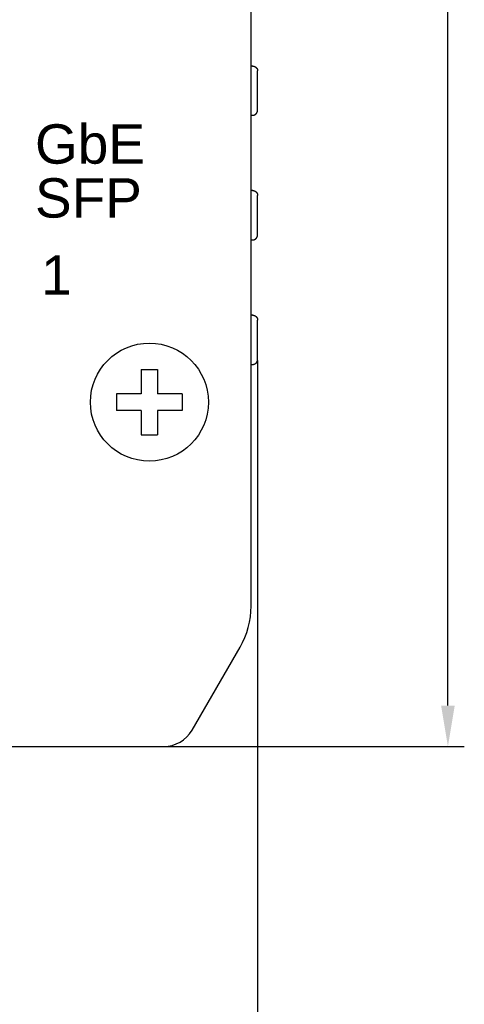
# Model space of a CAD drawing. Extents: x 5634 to 6145, y -878 to -510.
# Tile 3 of 28: x 5760 to 5787, y -762 to -702. Entities that reach past the tile are written whole.
import ezdxf

# ---------------------------------------------------------------- set-up
doc = ezdxf.new("R2010")
doc.units = 0
doc.header["$MEASUREMENT"] = 0
doc.header["$PDSIZE"] = -1
doc.layers.get('0').update_dxf_attribs({"linetype": 'CONTINUOUS'})
doc.layers.get('DEFPOINTS').update_dxf_attribs({"linetype": 'CONTINUOUS'})
doc.layers.add('0-0-9300-003', color=7, linetype='CONTINUOUS')
doc.styles.get("Standard").update_dxf_attribs({"font": 'txt.shx', "bigfont": 'lsp.shx'})
doc.styles.add('STYLE2', font='arial.ttf')
doc.dimstyles.get("Standard").update_dxf_attribs({"dimtxt": 0.18, "dimasz": 0.18, "dimexe": 0.18, "dimexo": 0.0625, "dimgap": 0.09, "dimtad": 0, "dimtih": 1, "dimtoh": 1, "dimdec": 4, "dimzin": 0, "dimdsep": 46, "dimtxsty": 'Standard', "dimcen": 0.09, "dimadec": 0, "dimazin": 0, "dimtfac": 1, "dimtdec": 4, "dimtofl": 0, "dimtmove": 0, "dimatfit": 0, "dimfxl": 1, "dimtolj": 1, "dimtzin": 0, "dimarcsym": 0})

# ---------------------------------------------------------------- blocks, each defined once
blk = doc.blocks.new('*D53')
at = {"layer": '0-0-9300-003', "color": 0, "linetype": 'Continuous', "lineweight": -2, "transparency": 16777216}
for p, q in [((5769.127, -597.034), (5787.413, -597.034)), ((5786.413, -743.53), (5786.413, -599.534)), ((5769.012, -746.03), (5787.413, -746.03))]:
    blk.add_line(p, q, dxfattribs=at)
at = {"layer": '0-0-9300-003', "color": 0, "linetype": 'Continuous', "transparency": 16777216}
for points in [[(5785.996, -599.534), (5786.83, -599.534), (5786.413, -597.034)], [(5785.996, -743.53), (5786.83, -743.53), (5786.413, -746.03)]]:
    blk.add_solid(points, dxfattribs=at)
at = {"layer": 'DEFPOINTS', "color": 0, "linetype": 'Continuous', "transparency": 16777216}
for p in [(5769.065, -597.034), (5786.413, -597.034), (5768.95, -746.03)]:
    blk.add_point(p, dxfattribs=at)
at = {"layer": '0-0-9300-003', "color": 0, "linetype": 'Continuous', "transparency": 16777216, "insert": (5782.86, -672.728), "char_height": 5, "attachment_point": 5, "rotation": 90, "style": 'STYLE2'}
blk.add_mtext('\\A1;149.00', dxfattribs=at)
blk = doc.blocks.new('*D49')
at = {"layer": '0-0-9300-003', "color": 0, "linetype": 'Continuous', "lineweight": -2, "transparency": 16777216}
for p, q in [((5708.803, -722.492), (5708.803, -764.394)), ((5774.803, -722.492), (5774.803, -764.394)), ((5711.303, -763.394), (5772.303, -763.394))]:
    blk.add_line(p, q, dxfattribs=at)
at = {"layer": '0-0-9300-003', "color": 0, "linetype": 'Continuous', "transparency": 16777216}
for points in [[(5711.303, -762.978), (5711.303, -763.811), (5708.803, -763.394)], [(5772.303, -762.978), (5772.303, -763.811), (5774.803, -763.394)]]:
    blk.add_solid(points, dxfattribs=at)
at = {"layer": 'DEFPOINTS', "color": 0, "linetype": 'Continuous', "transparency": 16777216}
for p in [(5708.803, -722.43), (5774.803, -722.43), (5774.803, -763.394)]:
    blk.add_point(p, dxfattribs=at)
at = {"layer": '0-0-9300-003', "color": 0, "linetype": 'Continuous', "transparency": 16777216, "insert": (5741.446, -759.842), "char_height": 5, "attachment_point": 5, "style": 'STYLE2'}
blk.add_mtext('\\A1;66.00', dxfattribs=at)

msp = doc.modelspace()

# ---------------------------------------------------------------- linework, layer by layer
for p, q in [((5774.403, -737.47), (5774.403, -605.59)), ((5774.503, -704.53), (5774.403, -704.53)), ((5774.803, -707.23), (5774.803, -704.83)), ((5774.403, -707.53), (5774.503, -707.53)), ((5774.503, -712.13), (5774.403, -712.13)), ((5774.803, -714.83), (5774.803, -712.43)), ((5774.403, -715.13), (5774.503, -715.13)), ((5774.503, -719.73), (5774.403, -719.73)), ((5774.803, -722.43), (5774.803, -720.03)), ((5774.403, -722.73), (5774.503, -722.73)), ((5767.703, -723.03), (5768.703, -723.03)), ((5767.703, -723.03), (5767.703, -724.53)), ((5768.703, -723.03), (5768.703, -724.53)), ((5766.203, -724.53), (5766.203, -725.53)), ((5767.703, -724.53), (5766.203, -724.53)), ((5770.203, -724.53), (5768.703, -724.53)), ((5770.203, -724.53), (5770.203, -725.53)), ((5767.703, -725.53), (5766.203, -725.53)), ((5767.703, -725.53), (5767.703, -727.03)), ((5770.203, -725.53), (5768.703, -725.53)), ((5768.703, -725.53), (5768.703, -727.03)), ((5767.703, -727.03), (5768.703, -727.03)), ((5770.804, -745.031), (5773.73, -739.974)), ((5714.533, -746.03), (5769.073, -746.03))]:
    msp.add_line(p, q)
for points in [[(5774.501, -704.532, 0), (5774.511, -704.532, 0), (5774.511, -704.532, 0), (5774.511, -704.532, 0), (5774.511, -704.532, 0), (5774.521, -704.532, 0), (5774.521, -704.532, 0), (5774.521, -704.532, 0), (5774.531, -704.532, 0), (5774.531, -704.532, 0), (5774.531, -704.532, 0), (5774.541, -704.532, 0), (5774.541, -704.532, 0), (5774.541, -704.532, 0), (5774.551, -704.532, 0), (5774.551, -704.532, 0), (5774.551, -704.532, 0), (5774.551, -704.532, 0), (5774.561, -704.532, 0), (5774.561, -704.532, 0), (5774.561, -704.532, 0), (5774.571, -704.532, 0), (5774.571, -704.542, 0), (5774.571, -704.542, 0), (5774.571, -704.542, 0), (5774.581, -704.542, 0), (5774.581, -704.542, 0), (5774.581, -704.542, 0), (5774.591, -704.542, 0), (5774.591, -704.542, 0), (5774.591, -704.542, 0), (5774.591, -704.542, 0), (5774.601, -704.542, 0), (5774.601, -704.542, 0), (5774.601, -704.542, 0), (5774.601, -704.552, 0), (5774.611, -704.552, 0), (5774.611, -704.552, 0), (5774.611, -704.552, 0), (5774.621, -704.552, 0), (5774.621, -704.552, 0), (5774.621, -704.552, 0), (5774.621, -704.552, 0), (5774.631, -704.552, 0), (5774.631, -704.562, 0), (5774.631, -704.562, 0), (5774.631, -704.562, 0), (5774.641, -704.562, 0), (5774.641, -704.562, 0), (5774.641, -704.562, 0), (5774.641, -704.562, 0), (5774.641, -704.562, 0), (5774.651, -704.572, 0), (5774.651, -704.572, 0), (5774.651, -704.572, 0), (5774.651, -704.572, 0), (5774.661, -704.572, 0), (5774.661, -704.572, 0), (5774.661, -704.572, 0), (5774.661, -704.572, 0), (5774.671, -704.582, 0), (5774.671, -704.582, 0), (5774.671, -704.582, 0), (5774.671, -704.582, 0), (5774.671, -704.582, 0), (5774.681, -704.582, 0), (5774.681, -704.592, 0), (5774.681, -704.592, 0), (5774.681, -704.592, 0), (5774.681, -704.592, 0), (5774.691, -704.592, 0), (5774.691, -704.592, 0), (5774.691, -704.592, 0), (5774.691, -704.602, 0), (5774.691, -704.602, 0), (5774.701, -704.602, 0), (5774.701, -704.602, 0), (5774.701, -704.602, 0), (5774.701, -704.602, 0), (5774.701, -704.612, 0), (5774.711, -704.612, 0), (5774.711, -704.612, 0), (5774.711, -704.612, 0), (5774.711, -704.612, 0), (5774.711, -704.612, 0), (5774.711, -704.622, 0), (5774.721, -704.622, 0), (5774.721, -704.622, 0), (5774.721, -704.622, 0), (5774.721, -704.622, 0), (5774.721, -704.622, 0), (5774.721, -704.632, 0), (5774.731, -704.632, 0), (5774.731, -704.632, 0), (5774.731, -704.632, 0), (5774.731, -704.632, 0), (5774.731, -704.642, 0), (5774.731, -704.642, 0), (5774.741, -704.642, 0), (5774.741, -704.642, 0), (5774.741, -704.642, 0), (5774.741, -704.642, 0), (5774.741, -704.652, 0), (5774.741, -704.652, 0), (5774.741, -704.652, 0), (5774.751, -704.652, 0), (5774.751, -704.652, 0), (5774.751, -704.662, 0), (5774.751, -704.662, 0), (5774.751, -704.662, 0), (5774.751, -704.662, 0), (5774.751, -704.662, 0), (5774.751, -704.672, 0), (5774.761, -704.672, 0), (5774.761, -704.672, 0), (5774.761, -704.672, 0), (5774.761, -704.672, 0), (5774.761, -704.672, 0), (5774.761, -704.682, 0), (5774.761, -704.682, 0), (5774.761, -704.682, 0), (5774.761, -704.682, 0), (5774.771, -704.682, 0), (5774.771, -704.692, 0), (5774.771, -704.692, 0), (5774.771, -704.692, 0), (5774.771, -704.692, 0), (5774.771, -704.692, 0), (5774.771, -704.702, 0), (5774.771, -704.702, 0), (5774.771, -704.702, 0), (5774.771, -704.702, 0), (5774.781, -704.702, 0), (5774.781, -704.712, 0), (5774.781, -704.712, 0), (5774.781, -704.712, 0), (5774.781, -704.712, 0), (5774.781, -704.712, 0), (5774.781, -704.722, 0), (5774.781, -704.722, 0), (5774.781, -704.722, 0), (5774.781, -704.722, 0), (5774.781, -704.722, 0), (5774.781, -704.732, 0), (5774.791, -704.732, 0), (5774.791, -704.732, 0), (5774.791, -704.732, 0), (5774.791, -704.742, 0), (5774.791, -704.742, 0), (5774.791, -704.742, 0), (5774.791, -704.742, 0), (5774.791, -704.742, 0), (5774.791, -704.752, 0), (5774.791, -704.752, 0), (5774.791, -704.752, 0), (5774.791, -704.752, 0), (5774.791, -704.752, 0), (5774.791, -704.762, 0), (5774.791, -704.762, 0), (5774.791, -704.762, 0), (5774.791, -704.762, 0), (5774.801, -704.762, 0), (5774.801, -704.772, 0), (5774.801, -704.772, 0), (5774.801, -704.772, 0), (5774.801, -704.772, 0), (5774.801, -704.782, 0), (5774.801, -704.782, 0), (5774.801, -704.782, 0), (5774.801, -704.782, 0), (5774.801, -704.782, 0), (5774.801, -704.792, 0), (5774.801, -704.792, 0), (5774.801, -704.792, 0), (5774.801, -704.792, 0), (5774.801, -704.792, 0), (5774.801, -704.802, 0), (5774.801, -704.802, 0), (5774.801, -704.802, 0), (5774.801, -704.802, 0), (5774.801, -704.802, 0), (5774.801, -704.812, 0), (5774.801, -704.812, 0), (5774.801, -704.812, 0), (5774.801, -704.812, 0), (5774.801, -704.822, 0), (5774.801, -704.822, 0), (5774.801, -704.822, 0), (5774.801, -704.822, 0), (5774.801, -704.822, 0), (5774.801, -704.832, 0), (5774.801, -704.832, 0)], [(5774.501, -707.532, 0), (5774.511, -707.532, 0), (5774.511, -707.532, 0), (5774.511, -707.532, 0), (5774.511, -707.532, 0), (5774.521, -707.532, 0), (5774.521, -707.532, 0), (5774.521, -707.532, 0), (5774.531, -707.532, 0), (5774.531, -707.532, 0), (5774.531, -707.532, 0), (5774.541, -707.532, 0), (5774.541, -707.532, 0), (5774.541, -707.532, 0), (5774.551, -707.532, 0), (5774.551, -707.522, 0), (5774.551, -707.522, 0), (5774.551, -707.522, 0), (5774.561, -707.522, 0), (5774.561, -707.522, 0), (5774.561, -707.522, 0), (5774.571, -707.522, 0), (5774.571, -707.522, 0), (5774.571, -707.522, 0), (5774.571, -707.522, 0), (5774.581, -707.522, 0), (5774.581, -707.522, 0), (5774.581, -707.522, 0), (5774.591, -707.522, 0), (5774.591, -707.522, 0), (5774.591, -707.512, 0), (5774.591, -707.512, 0), (5774.601, -707.512, 0), (5774.601, -707.512, 0), (5774.601, -707.512, 0), (5774.601, -707.512, 0), (5774.611, -707.512, 0), (5774.611, -707.512, 0), (5774.611, -707.512, 0), (5774.621, -707.512, 0), (5774.621, -707.512, 0), (5774.621, -707.502, 0), (5774.621, -707.502, 0), (5774.631, -707.502, 0), (5774.631, -707.502, 0), (5774.631, -707.502, 0), (5774.631, -707.502, 0), (5774.641, -707.502, 0), (5774.641, -707.502, 0), (5774.641, -707.492, 0), (5774.641, -707.492, 0), (5774.641, -707.492, 0), (5774.651, -707.492, 0), (5774.651, -707.492, 0), (5774.651, -707.492, 0), (5774.651, -707.492, 0), (5774.661, -707.492, 0), (5774.661, -707.482, 0), (5774.661, -707.482, 0), (5774.661, -707.482, 0), (5774.671, -707.482, 0), (5774.671, -707.482, 0), (5774.671, -707.482, 0), (5774.671, -707.482, 0), (5774.671, -707.472, 0), (5774.681, -707.472, 0), (5774.681, -707.472, 0), (5774.681, -707.472, 0), (5774.681, -707.472, 0), (5774.681, -707.472, 0), (5774.691, -707.462, 0), (5774.691, -707.462, 0), (5774.691, -707.462, 0), (5774.691, -707.462, 0), (5774.691, -707.462, 0), (5774.701, -707.462, 0), (5774.701, -707.462, 0), (5774.701, -707.452, 0), (5774.701, -707.452, 0), (5774.701, -707.452, 0), (5774.711, -707.452, 0), (5774.711, -707.452, 0), (5774.711, -707.452, 0), (5774.711, -707.442, 0), (5774.711, -707.442, 0), (5774.711, -707.442, 0), (5774.721, -707.442, 0), (5774.721, -707.442, 0), (5774.721, -707.432, 0), (5774.721, -707.432, 0), (5774.721, -707.432, 0), (5774.721, -707.432, 0), (5774.731, -707.432, 0), (5774.731, -707.432, 0), (5774.731, -707.422, 0), (5774.731, -707.422, 0), (5774.731, -707.422, 0), (5774.731, -707.422, 0), (5774.741, -707.422, 0), (5774.741, -707.422, 0), (5774.741, -707.412, 0), (5774.741, -707.412, 0), (5774.741, -707.412, 0), (5774.741, -707.412, 0), (5774.741, -707.412, 0), (5774.751, -707.402, 0), (5774.751, -707.402, 0), (5774.751, -707.402, 0), (5774.751, -707.402, 0), (5774.751, -707.402, 0), (5774.751, -707.392, 0), (5774.751, -707.392, 0), (5774.751, -707.392, 0), (5774.761, -707.392, 0), (5774.761, -707.392, 0), (5774.761, -707.392, 0), (5774.761, -707.382, 0), (5774.761, -707.382, 0), (5774.761, -707.382, 0), (5774.761, -707.382, 0), (5774.761, -707.382, 0), (5774.761, -707.372, 0), (5774.771, -707.372, 0), (5774.771, -707.372, 0), (5774.771, -707.372, 0), (5774.771, -707.372, 0), (5774.771, -707.362, 0), (5774.771, -707.362, 0), (5774.771, -707.362, 0), (5774.771, -707.362, 0), (5774.771, -707.362, 0), (5774.771, -707.352, 0), (5774.781, -707.352, 0), (5774.781, -707.352, 0), (5774.781, -707.352, 0), (5774.781, -707.352, 0), (5774.781, -707.342, 0), (5774.781, -707.342, 0), (5774.781, -707.342, 0), (5774.781, -707.342, 0), (5774.781, -707.342, 0), (5774.781, -707.332, 0), (5774.781, -707.332, 0), (5774.781, -707.332, 0), (5774.791, -707.332, 0), (5774.791, -707.332, 0), (5774.791, -707.322, 0), (5774.791, -707.322, 0), (5774.791, -707.322, 0), (5774.791, -707.322, 0), (5774.791, -707.312, 0), (5774.791, -707.312, 0), (5774.791, -707.312, 0), (5774.791, -707.312, 0), (5774.791, -707.312, 0), (5774.791, -707.302, 0), (5774.791, -707.302, 0), (5774.791, -707.302, 0), (5774.791, -707.302, 0), (5774.791, -707.302, 0), (5774.791, -707.292, 0), (5774.801, -707.292, 0), (5774.801, -707.292, 0), (5774.801, -707.292, 0), (5774.801, -707.292, 0), (5774.801, -707.282, 0), (5774.801, -707.282, 0), (5774.801, -707.282, 0), (5774.801, -707.282, 0), (5774.801, -707.272, 0), (5774.801, -707.272, 0), (5774.801, -707.272, 0), (5774.801, -707.272, 0), (5774.801, -707.272, 0), (5774.801, -707.262, 0), (5774.801, -707.262, 0), (5774.801, -707.262, 0), (5774.801, -707.262, 0), (5774.801, -707.262, 0), (5774.801, -707.252, 0), (5774.801, -707.252, 0), (5774.801, -707.252, 0), (5774.801, -707.252, 0), (5774.801, -707.252, 0), (5774.801, -707.242, 0), (5774.801, -707.242, 0), (5774.801, -707.242, 0), (5774.801, -707.242, 0), (5774.801, -707.232, 0), (5774.801, -707.232, 0), (5774.801, -707.232, 0), (5774.801, -707.232, 0)], [(5774.501, -712.132, 0), (5774.511, -712.132, 0), (5774.511, -712.132, 0), (5774.511, -712.132, 0), (5774.511, -712.132, 0), (5774.521, -712.132, 0), (5774.521, -712.132, 0), (5774.521, -712.132, 0), (5774.531, -712.132, 0), (5774.531, -712.132, 0), (5774.531, -712.132, 0), (5774.541, -712.132, 0), (5774.541, -712.132, 0), (5774.541, -712.132, 0), (5774.551, -712.132, 0), (5774.551, -712.132, 0), (5774.551, -712.132, 0), (5774.551, -712.132, 0), (5774.561, -712.132, 0), (5774.561, -712.132, 0), (5774.561, -712.132, 0), (5774.571, -712.132, 0), (5774.571, -712.142, 0), (5774.571, -712.142, 0), (5774.571, -712.142, 0), (5774.581, -712.142, 0), (5774.581, -712.142, 0), (5774.581, -712.142, 0), (5774.591, -712.142, 0), (5774.591, -712.142, 0), (5774.591, -712.142, 0), (5774.591, -712.142, 0), (5774.601, -712.142, 0), (5774.601, -712.142, 0), (5774.601, -712.142, 0), (5774.601, -712.152, 0), (5774.611, -712.152, 0), (5774.611, -712.152, 0), (5774.611, -712.152, 0), (5774.621, -712.152, 0), (5774.621, -712.152, 0), (5774.621, -712.152, 0), (5774.621, -712.152, 0), (5774.631, -712.152, 0), (5774.631, -712.162, 0), (5774.631, -712.162, 0), (5774.631, -712.162, 0), (5774.641, -712.162, 0), (5774.641, -712.162, 0), (5774.641, -712.162, 0), (5774.641, -712.162, 0), (5774.641, -712.162, 0), (5774.651, -712.172, 0), (5774.651, -712.172, 0), (5774.651, -712.172, 0), (5774.651, -712.172, 0), (5774.661, -712.172, 0), (5774.661, -712.172, 0), (5774.661, -712.172, 0), (5774.661, -712.172, 0), (5774.671, -712.182, 0), (5774.671, -712.182, 0), (5774.671, -712.182, 0), (5774.671, -712.182, 0), (5774.671, -712.182, 0), (5774.681, -712.182, 0), (5774.681, -712.192, 0), (5774.681, -712.192, 0), (5774.681, -712.192, 0), (5774.681, -712.192, 0), (5774.691, -712.192, 0), (5774.691, -712.192, 0), (5774.691, -712.192, 0), (5774.691, -712.202, 0), (5774.691, -712.202, 0), (5774.701, -712.202, 0), (5774.701, -712.202, 0), (5774.701, -712.202, 0), (5774.701, -712.202, 0), (5774.701, -712.212, 0), (5774.711, -712.212, 0), (5774.711, -712.212, 0), (5774.711, -712.212, 0), (5774.711, -712.212, 0), (5774.711, -712.212, 0), (5774.711, -712.222, 0), (5774.721, -712.222, 0), (5774.721, -712.222, 0), (5774.721, -712.222, 0), (5774.721, -712.222, 0), (5774.721, -712.222, 0), (5774.721, -712.232, 0), (5774.731, -712.232, 0), (5774.731, -712.232, 0), (5774.731, -712.232, 0), (5774.731, -712.232, 0), (5774.731, -712.242, 0), (5774.731, -712.242, 0), (5774.741, -712.242, 0), (5774.741, -712.242, 0), (5774.741, -712.242, 0), (5774.741, -712.242, 0), (5774.741, -712.252, 0), (5774.741, -712.252, 0), (5774.741, -712.252, 0), (5774.751, -712.252, 0), (5774.751, -712.252, 0), (5774.751, -712.262, 0), (5774.751, -712.262, 0), (5774.751, -712.262, 0), (5774.751, -712.262, 0), (5774.751, -712.262, 0), (5774.751, -712.272, 0), (5774.761, -712.272, 0), (5774.761, -712.272, 0), (5774.761, -712.272, 0), (5774.761, -712.272, 0), (5774.761, -712.272, 0), (5774.761, -712.282, 0), (5774.761, -712.282, 0), (5774.761, -712.282, 0), (5774.761, -712.282, 0), (5774.771, -712.282, 0), (5774.771, -712.292, 0), (5774.771, -712.292, 0), (5774.771, -712.292, 0), (5774.771, -712.292, 0), (5774.771, -712.292, 0), (5774.771, -712.302, 0), (5774.771, -712.302, 0), (5774.771, -712.302, 0), (5774.771, -712.302, 0), (5774.781, -712.302, 0), (5774.781, -712.312, 0), (5774.781, -712.312, 0), (5774.781, -712.312, 0), (5774.781, -712.312, 0), (5774.781, -712.312, 0), (5774.781, -712.322, 0), (5774.781, -712.322, 0), (5774.781, -712.322, 0), (5774.781, -712.322, 0), (5774.781, -712.322, 0), (5774.781, -712.332, 0), (5774.791, -712.332, 0), (5774.791, -712.332, 0), (5774.791, -712.332, 0), (5774.791, -712.342, 0), (5774.791, -712.342, 0), (5774.791, -712.342, 0), (5774.791, -712.342, 0), (5774.791, -712.342, 0), (5774.791, -712.352, 0), (5774.791, -712.352, 0), (5774.791, -712.352, 0), (5774.791, -712.352, 0), (5774.791, -712.352, 0), (5774.791, -712.362, 0), (5774.791, -712.362, 0), (5774.791, -712.362, 0), (5774.791, -712.362, 0), (5774.801, -712.362, 0), (5774.801, -712.372, 0), (5774.801, -712.372, 0), (5774.801, -712.372, 0), (5774.801, -712.372, 0), (5774.801, -712.382, 0), (5774.801, -712.382, 0), (5774.801, -712.382, 0), (5774.801, -712.382, 0), (5774.801, -712.382, 0), (5774.801, -712.392, 0), (5774.801, -712.392, 0), (5774.801, -712.392, 0), (5774.801, -712.392, 0), (5774.801, -712.392, 0), (5774.801, -712.402, 0), (5774.801, -712.402, 0), (5774.801, -712.402, 0), (5774.801, -712.402, 0), (5774.801, -712.402, 0), (5774.801, -712.412, 0), (5774.801, -712.412, 0), (5774.801, -712.412, 0), (5774.801, -712.412, 0), (5774.801, -712.422, 0), (5774.801, -712.422, 0), (5774.801, -712.422, 0), (5774.801, -712.422, 0), (5774.801, -712.422, 0), (5774.801, -712.432, 0), (5774.801, -712.432, 0)], [(5774.501, -715.132, 0), (5774.511, -715.132, 0), (5774.511, -715.132, 0), (5774.511, -715.132, 0), (5774.511, -715.132, 0), (5774.521, -715.132, 0), (5774.521, -715.132, 0), (5774.521, -715.132, 0), (5774.531, -715.132, 0), (5774.531, -715.132, 0), (5774.531, -715.132, 0), (5774.541, -715.132, 0), (5774.541, -715.132, 0), (5774.541, -715.132, 0), (5774.551, -715.132, 0), (5774.551, -715.122, 0), (5774.551, -715.122, 0), (5774.551, -715.122, 0), (5774.561, -715.122, 0), (5774.561, -715.122, 0), (5774.561, -715.122, 0), (5774.571, -715.122, 0), (5774.571, -715.122, 0), (5774.571, -715.122, 0), (5774.571, -715.122, 0), (5774.581, -715.122, 0), (5774.581, -715.122, 0), (5774.581, -715.122, 0), (5774.591, -715.122, 0), (5774.591, -715.122, 0), (5774.591, -715.112, 0), (5774.591, -715.112, 0), (5774.601, -715.112, 0), (5774.601, -715.112, 0), (5774.601, -715.112, 0), (5774.601, -715.112, 0), (5774.611, -715.112, 0), (5774.611, -715.112, 0), (5774.611, -715.112, 0), (5774.621, -715.112, 0), (5774.621, -715.112, 0), (5774.621, -715.102, 0), (5774.621, -715.102, 0), (5774.631, -715.102, 0), (5774.631, -715.102, 0), (5774.631, -715.102, 0), (5774.631, -715.102, 0), (5774.641, -715.102, 0), (5774.641, -715.102, 0), (5774.641, -715.092, 0), (5774.641, -715.092, 0), (5774.641, -715.092, 0), (5774.651, -715.092, 0), (5774.651, -715.092, 0), (5774.651, -715.092, 0), (5774.651, -715.092, 0), (5774.661, -715.092, 0), (5774.661, -715.082, 0), (5774.661, -715.082, 0), (5774.661, -715.082, 0), (5774.671, -715.082, 0), (5774.671, -715.082, 0), (5774.671, -715.082, 0), (5774.671, -715.082, 0), (5774.671, -715.072, 0), (5774.681, -715.072, 0), (5774.681, -715.072, 0), (5774.681, -715.072, 0), (5774.681, -715.072, 0), (5774.681, -715.072, 0), (5774.691, -715.062, 0), (5774.691, -715.062, 0), (5774.691, -715.062, 0), (5774.691, -715.062, 0), (5774.691, -715.062, 0), (5774.701, -715.062, 0), (5774.701, -715.062, 0), (5774.701, -715.052, 0), (5774.701, -715.052, 0), (5774.701, -715.052, 0), (5774.711, -715.052, 0), (5774.711, -715.052, 0), (5774.711, -715.052, 0), (5774.711, -715.042, 0), (5774.711, -715.042, 0), (5774.711, -715.042, 0), (5774.721, -715.042, 0), (5774.721, -715.042, 0), (5774.721, -715.032, 0), (5774.721, -715.032, 0), (5774.721, -715.032, 0), (5774.721, -715.032, 0), (5774.731, -715.032, 0), (5774.731, -715.032, 0), (5774.731, -715.022, 0), (5774.731, -715.022, 0), (5774.731, -715.022, 0), (5774.731, -715.022, 0), (5774.741, -715.022, 0), (5774.741, -715.022, 0), (5774.741, -715.012, 0), (5774.741, -715.012, 0), (5774.741, -715.012, 0), (5774.741, -715.012, 0), (5774.741, -715.012, 0), (5774.751, -715.002, 0), (5774.751, -715.002, 0), (5774.751, -715.002, 0), (5774.751, -715.002, 0), (5774.751, -715.002, 0), (5774.751, -714.992, 0), (5774.751, -714.992, 0), (5774.751, -714.992, 0), (5774.761, -714.992, 0), (5774.761, -714.992, 0), (5774.761, -714.992, 0), (5774.761, -714.982, 0), (5774.761, -714.982, 0), (5774.761, -714.982, 0), (5774.761, -714.982, 0), (5774.761, -714.982, 0), (5774.761, -714.972, 0), (5774.771, -714.972, 0), (5774.771, -714.972, 0), (5774.771, -714.972, 0), (5774.771, -714.972, 0), (5774.771, -714.962, 0), (5774.771, -714.962, 0), (5774.771, -714.962, 0), (5774.771, -714.962, 0), (5774.771, -714.962, 0), (5774.771, -714.952, 0), (5774.781, -714.952, 0), (5774.781, -714.952, 0), (5774.781, -714.952, 0), (5774.781, -714.952, 0), (5774.781, -714.942, 0), (5774.781, -714.942, 0), (5774.781, -714.942, 0), (5774.781, -714.942, 0), (5774.781, -714.942, 0), (5774.781, -714.932, 0), (5774.781, -714.932, 0), (5774.781, -714.932, 0), (5774.791, -714.932, 0), (5774.791, -714.932, 0), (5774.791, -714.922, 0), (5774.791, -714.922, 0), (5774.791, -714.922, 0), (5774.791, -714.922, 0), (5774.791, -714.912, 0), (5774.791, -714.912, 0), (5774.791, -714.912, 0), (5774.791, -714.912, 0), (5774.791, -714.912, 0), (5774.791, -714.902, 0), (5774.791, -714.902, 0), (5774.791, -714.902, 0), (5774.791, -714.902, 0), (5774.791, -714.902, 0), (5774.791, -714.892, 0), (5774.801, -714.892, 0), (5774.801, -714.892, 0), (5774.801, -714.892, 0), (5774.801, -714.892, 0), (5774.801, -714.882, 0), (5774.801, -714.882, 0), (5774.801, -714.882, 0), (5774.801, -714.882, 0), (5774.801, -714.872, 0), (5774.801, -714.872, 0), (5774.801, -714.872, 0), (5774.801, -714.872, 0), (5774.801, -714.872, 0), (5774.801, -714.862, 0), (5774.801, -714.862, 0), (5774.801, -714.862, 0), (5774.801, -714.862, 0), (5774.801, -714.862, 0), (5774.801, -714.852, 0), (5774.801, -714.852, 0), (5774.801, -714.852, 0), (5774.801, -714.852, 0), (5774.801, -714.852, 0), (5774.801, -714.842, 0), (5774.801, -714.842, 0), (5774.801, -714.842, 0), (5774.801, -714.842, 0), (5774.801, -714.832, 0), (5774.801, -714.832, 0), (5774.801, -714.832, 0), (5774.801, -714.832, 0)], [(5774.501, -719.732, 0), (5774.511, -719.732, 0), (5774.511, -719.732, 0), (5774.511, -719.732, 0), (5774.511, -719.732, 0), (5774.521, -719.732, 0), (5774.521, -719.732, 0), (5774.521, -719.732, 0), (5774.531, -719.732, 0), (5774.531, -719.732, 0), (5774.531, -719.732, 0), (5774.541, -719.732, 0), (5774.541, -719.732, 0), (5774.541, -719.732, 0), (5774.551, -719.732, 0), (5774.551, -719.732, 0), (5774.551, -719.732, 0), (5774.551, -719.732, 0), (5774.561, -719.732, 0), (5774.561, -719.732, 0), (5774.561, -719.732, 0), (5774.571, -719.732, 0), (5774.571, -719.742, 0), (5774.571, -719.742, 0), (5774.571, -719.742, 0), (5774.581, -719.742, 0), (5774.581, -719.742, 0), (5774.581, -719.742, 0), (5774.591, -719.742, 0), (5774.591, -719.742, 0), (5774.591, -719.742, 0), (5774.591, -719.742, 0), (5774.601, -719.742, 0), (5774.601, -719.742, 0), (5774.601, -719.742, 0), (5774.601, -719.752, 0), (5774.611, -719.752, 0), (5774.611, -719.752, 0), (5774.611, -719.752, 0), (5774.621, -719.752, 0), (5774.621, -719.752, 0), (5774.621, -719.752, 0), (5774.621, -719.752, 0), (5774.631, -719.752, 0), (5774.631, -719.762, 0), (5774.631, -719.762, 0), (5774.631, -719.762, 0), (5774.641, -719.762, 0), (5774.641, -719.762, 0), (5774.641, -719.762, 0), (5774.641, -719.762, 0), (5774.641, -719.762, 0), (5774.651, -719.772, 0), (5774.651, -719.772, 0), (5774.651, -719.772, 0), (5774.651, -719.772, 0), (5774.661, -719.772, 0), (5774.661, -719.772, 0), (5774.661, -719.772, 0), (5774.661, -719.772, 0), (5774.671, -719.782, 0), (5774.671, -719.782, 0), (5774.671, -719.782, 0), (5774.671, -719.782, 0), (5774.671, -719.782, 0), (5774.681, -719.782, 0), (5774.681, -719.792, 0), (5774.681, -719.792, 0), (5774.681, -719.792, 0), (5774.681, -719.792, 0), (5774.691, -719.792, 0), (5774.691, -719.792, 0), (5774.691, -719.792, 0), (5774.691, -719.802, 0), (5774.691, -719.802, 0), (5774.701, -719.802, 0), (5774.701, -719.802, 0), (5774.701, -719.802, 0), (5774.701, -719.802, 0), (5774.701, -719.812, 0), (5774.711, -719.812, 0), (5774.711, -719.812, 0), (5774.711, -719.812, 0), (5774.711, -719.812, 0), (5774.711, -719.812, 0), (5774.711, -719.822, 0), (5774.721, -719.822, 0), (5774.721, -719.822, 0), (5774.721, -719.822, 0), (5774.721, -719.822, 0), (5774.721, -719.822, 0), (5774.721, -719.832, 0), (5774.731, -719.832, 0), (5774.731, -719.832, 0), (5774.731, -719.832, 0), (5774.731, -719.832, 0), (5774.731, -719.842, 0), (5774.731, -719.842, 0), (5774.741, -719.842, 0), (5774.741, -719.842, 0), (5774.741, -719.842, 0), (5774.741, -719.842, 0), (5774.741, -719.852, 0), (5774.741, -719.852, 0), (5774.741, -719.852, 0), (5774.751, -719.852, 0), (5774.751, -719.852, 0), (5774.751, -719.862, 0), (5774.751, -719.862, 0), (5774.751, -719.862, 0), (5774.751, -719.862, 0), (5774.751, -719.862, 0), (5774.751, -719.872, 0), (5774.761, -719.872, 0), (5774.761, -719.872, 0), (5774.761, -719.872, 0), (5774.761, -719.872, 0), (5774.761, -719.872, 0), (5774.761, -719.882, 0), (5774.761, -719.882, 0), (5774.761, -719.882, 0), (5774.761, -719.882, 0), (5774.771, -719.882, 0), (5774.771, -719.892, 0), (5774.771, -719.892, 0), (5774.771, -719.892, 0), (5774.771, -719.892, 0), (5774.771, -719.892, 0), (5774.771, -719.902, 0), (5774.771, -719.902, 0), (5774.771, -719.902, 0), (5774.771, -719.902, 0), (5774.781, -719.902, 0), (5774.781, -719.912, 0), (5774.781, -719.912, 0), (5774.781, -719.912, 0), (5774.781, -719.912, 0), (5774.781, -719.912, 0), (5774.781, -719.922, 0), (5774.781, -719.922, 0), (5774.781, -719.922, 0), (5774.781, -719.922, 0), (5774.781, -719.922, 0), (5774.781, -719.932, 0), (5774.791, -719.932, 0), (5774.791, -719.932, 0), (5774.791, -719.932, 0), (5774.791, -719.942, 0), (5774.791, -719.942, 0), (5774.791, -719.942, 0), (5774.791, -719.942, 0), (5774.791, -719.942, 0), (5774.791, -719.952, 0), (5774.791, -719.952, 0), (5774.791, -719.952, 0), (5774.791, -719.952, 0), (5774.791, -719.952, 0), (5774.791, -719.962, 0), (5774.791, -719.962, 0), (5774.791, -719.962, 0), (5774.791, -719.962, 0), (5774.801, -719.962, 0), (5774.801, -719.972, 0), (5774.801, -719.972, 0), (5774.801, -719.972, 0), (5774.801, -719.972, 0), (5774.801, -719.982, 0), (5774.801, -719.982, 0), (5774.801, -719.982, 0), (5774.801, -719.982, 0), (5774.801, -719.982, 0), (5774.801, -719.992, 0), (5774.801, -719.992, 0), (5774.801, -719.992, 0), (5774.801, -719.992, 0), (5774.801, -719.992, 0), (5774.801, -720.002, 0), (5774.801, -720.002, 0), (5774.801, -720.002, 0), (5774.801, -720.002, 0), (5774.801, -720.002, 0), (5774.801, -720.012, 0), (5774.801, -720.012, 0), (5774.801, -720.012, 0), (5774.801, -720.012, 0), (5774.801, -720.022, 0), (5774.801, -720.022, 0), (5774.801, -720.022, 0), (5774.801, -720.022, 0), (5774.801, -720.022, 0), (5774.801, -720.032, 0), (5774.801, -720.032, 0)], [(5774.501, -722.732, 0), (5774.511, -722.732, 0), (5774.511, -722.732, 0), (5774.511, -722.732, 0), (5774.511, -722.732, 0), (5774.521, -722.732, 0), (5774.521, -722.732, 0), (5774.521, -722.732, 0), (5774.531, -722.732, 0), (5774.531, -722.732, 0), (5774.531, -722.732, 0), (5774.541, -722.732, 0), (5774.541, -722.732, 0), (5774.541, -722.732, 0), (5774.551, -722.732, 0), (5774.551, -722.722, 0), (5774.551, -722.722, 0), (5774.551, -722.722, 0), (5774.561, -722.722, 0), (5774.561, -722.722, 0), (5774.561, -722.722, 0), (5774.571, -722.722, 0), (5774.571, -722.722, 0), (5774.571, -722.722, 0), (5774.571, -722.722, 0), (5774.581, -722.722, 0), (5774.581, -722.722, 0), (5774.581, -722.722, 0), (5774.591, -722.722, 0), (5774.591, -722.722, 0), (5774.591, -722.712, 0), (5774.591, -722.712, 0), (5774.601, -722.712, 0), (5774.601, -722.712, 0), (5774.601, -722.712, 0), (5774.601, -722.712, 0), (5774.611, -722.712, 0), (5774.611, -722.712, 0), (5774.611, -722.712, 0), (5774.621, -722.712, 0), (5774.621, -722.712, 0), (5774.621, -722.702, 0), (5774.621, -722.702, 0), (5774.631, -722.702, 0), (5774.631, -722.702, 0), (5774.631, -722.702, 0), (5774.631, -722.702, 0), (5774.641, -722.702, 0), (5774.641, -722.702, 0), (5774.641, -722.692, 0), (5774.641, -722.692, 0), (5774.641, -722.692, 0), (5774.651, -722.692, 0), (5774.651, -722.692, 0), (5774.651, -722.692, 0), (5774.651, -722.692, 0), (5774.661, -722.692, 0), (5774.661, -722.682, 0), (5774.661, -722.682, 0), (5774.661, -722.682, 0), (5774.671, -722.682, 0), (5774.671, -722.682, 0), (5774.671, -722.682, 0), (5774.671, -722.682, 0), (5774.671, -722.672, 0), (5774.681, -722.672, 0), (5774.681, -722.672, 0), (5774.681, -722.672, 0), (5774.681, -722.672, 0), (5774.681, -722.672, 0), (5774.691, -722.662, 0), (5774.691, -722.662, 0), (5774.691, -722.662, 0), (5774.691, -722.662, 0), (5774.691, -722.662, 0), (5774.701, -722.662, 0), (5774.701, -722.662, 0), (5774.701, -722.652, 0), (5774.701, -722.652, 0), (5774.701, -722.652, 0), (5774.711, -722.652, 0), (5774.711, -722.652, 0), (5774.711, -722.652, 0), (5774.711, -722.642, 0), (5774.711, -722.642, 0), (5774.711, -722.642, 0), (5774.721, -722.642, 0), (5774.721, -722.642, 0), (5774.721, -722.632, 0), (5774.721, -722.632, 0), (5774.721, -722.632, 0), (5774.721, -722.632, 0), (5774.731, -722.632, 0), (5774.731, -722.632, 0), (5774.731, -722.622, 0), (5774.731, -722.622, 0), (5774.731, -722.622, 0), (5774.731, -722.622, 0), (5774.741, -722.622, 0), (5774.741, -722.622, 0), (5774.741, -722.612, 0), (5774.741, -722.612, 0), (5774.741, -722.612, 0), (5774.741, -722.612, 0), (5774.741, -722.612, 0), (5774.751, -722.602, 0), (5774.751, -722.602, 0), (5774.751, -722.602, 0), (5774.751, -722.602, 0), (5774.751, -722.602, 0), (5774.751, -722.592, 0), (5774.751, -722.592, 0), (5774.751, -722.592, 0), (5774.761, -722.592, 0), (5774.761, -722.592, 0), (5774.761, -722.592, 0), (5774.761, -722.582, 0), (5774.761, -722.582, 0), (5774.761, -722.582, 0), (5774.761, -722.582, 0), (5774.761, -722.582, 0), (5774.761, -722.572, 0), (5774.771, -722.572, 0), (5774.771, -722.572, 0), (5774.771, -722.572, 0), (5774.771, -722.572, 0), (5774.771, -722.562, 0), (5774.771, -722.562, 0), (5774.771, -722.562, 0), (5774.771, -722.562, 0), (5774.771, -722.562, 0), (5774.771, -722.552, 0), (5774.781, -722.552, 0), (5774.781, -722.552, 0), (5774.781, -722.552, 0), (5774.781, -722.552, 0), (5774.781, -722.542, 0), (5774.781, -722.542, 0), (5774.781, -722.542, 0), (5774.781, -722.542, 0), (5774.781, -722.542, 0), (5774.781, -722.532, 0), (5774.781, -722.532, 0), (5774.781, -722.532, 0), (5774.791, -722.532, 0), (5774.791, -722.532, 0), (5774.791, -722.522, 0), (5774.791, -722.522, 0), (5774.791, -722.522, 0), (5774.791, -722.522, 0), (5774.791, -722.512, 0), (5774.791, -722.512, 0), (5774.791, -722.512, 0), (5774.791, -722.512, 0), (5774.791, -722.512, 0), (5774.791, -722.502, 0), (5774.791, -722.502, 0), (5774.791, -722.502, 0), (5774.791, -722.502, 0), (5774.791, -722.502, 0), (5774.791, -722.492, 0), (5774.801, -722.492, 0), (5774.801, -722.492, 0), (5774.801, -722.492, 0), (5774.801, -722.492, 0), (5774.801, -722.482, 0), (5774.801, -722.482, 0), (5774.801, -722.482, 0), (5774.801, -722.482, 0), (5774.801, -722.472, 0), (5774.801, -722.472, 0), (5774.801, -722.472, 0), (5774.801, -722.472, 0), (5774.801, -722.472, 0), (5774.801, -722.462, 0), (5774.801, -722.462, 0), (5774.801, -722.462, 0), (5774.801, -722.462, 0), (5774.801, -722.462, 0), (5774.801, -722.452, 0), (5774.801, -722.452, 0), (5774.801, -722.452, 0), (5774.801, -722.452, 0), (5774.801, -722.452, 0), (5774.801, -722.442, 0), (5774.801, -722.442, 0), (5774.801, -722.442, 0), (5774.801, -722.442, 0), (5774.801, -722.432, 0), (5774.801, -722.432, 0), (5774.801, -722.432, 0), (5774.801, -722.432, 0)]]:
    msp.add_polyline3d(points)
msp.add_circle((5768.203, -725.03), 3.6)
for centre, radius, start, end in [((5769.403, -737.47), 5, 329.94326, 0), ((5769.073, -744.03), 2, 270, 329.94326)]:
    msp.add_arc(centre, radius, start, end)

# ---------------------------------------------------------------- texts
at = {"style": 'STYLE2'}
for s, p in [('GbE', (5761.224, -710.486)), ('SFP', (5761.224, -713.776)), ('1', (5761.596, -718.477))]:
    msp.add_text(s, height=2.4, dxfattribs=at).set_placement(p)

# ---------------------------------------------------------------- dimensions: what is measured, and where the dimension line sits
at = {"layer": '0-0-9300-003', "color": 7, "linetype": 'Continuous'}
dim = msp.add_linear_dim(base=(5786.413, -597.034), p1=(5768.95, -746.03), p2=(5769.065, -597.034), angle=90, dimstyle='Standard', override={"dimtxt": 5, "dimasz": 2.5, "dimexe": 1, "dimgap": 1, "dimtad": 1, "dimtih": 0, "dimtoh": 0, "dimdec": 2, "dimtxsty": 'STYLE2', "dimcen": 0, "dimtp": 0.1, "dimtm": 0.1, "dimtfac": 0.6, "dimtdec": 2}, dxfattribs=at)
dim.commit()
dim.dimension.update_dxf_attribs({"geometry": '*D53', "text_midpoint": (5786.413, -672.728), "dimtype": 160})
dim = msp.add_linear_dim(base=(5774.803, -763.394), p1=(5708.803, -722.43), p2=(5774.803, -722.43), dimstyle='Standard', override={"dimtxt": 5, "dimasz": 2.5, "dimexe": 1, "dimgap": 1, "dimtad": 1, "dimtih": 0, "dimtoh": 0, "dimdec": 2, "dimtxsty": 'STYLE2', "dimcen": 0, "dimtp": 0.1, "dimtm": 0.1, "dimtfac": 0.6, "dimtdec": 2}, dxfattribs=at)
dim.commit()
dim.dimension.update_dxf_attribs({"geometry": '*D49', "text_midpoint": (5741.446, -763.394), "dimtype": 160})

doc.saveas('drawing.dxf')
